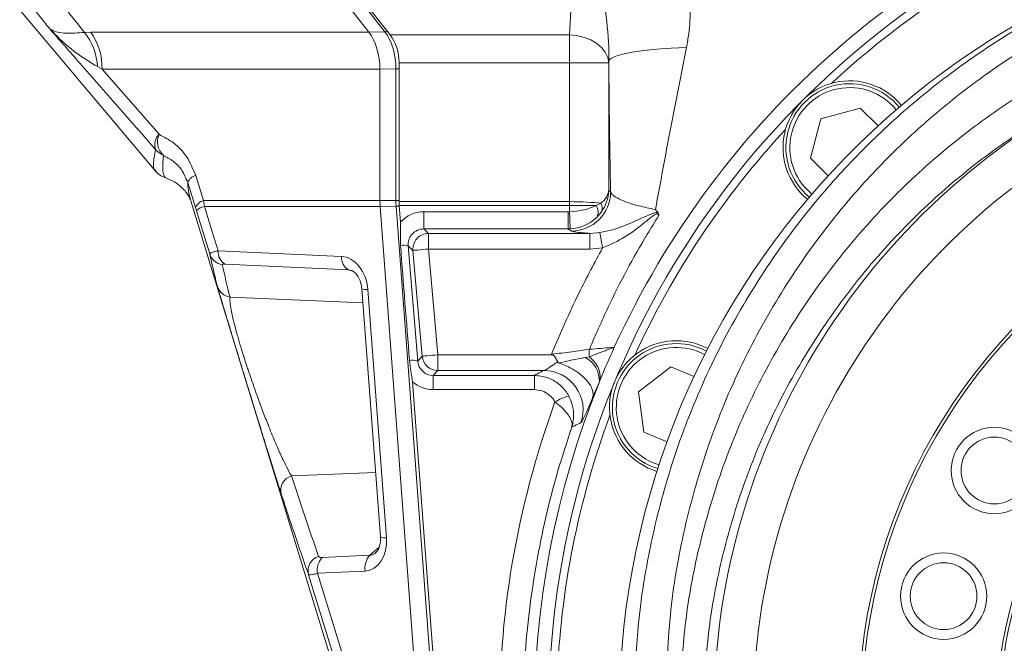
# Model space of a CAD drawing. Header units: millimetres. Extents: x 0 to 8410, y 0 to 5940.
# Tile 183 of 256: x 5117 to 5242, y 2982 to 3061. Entities that reach past the tile are written whole.
import ezdxf

# ---------------------------------------------------------------- set-up
doc = ezdxf.new("R2010")
doc.units = ezdxf.units.MM
doc.header["$LTSCALE"] = 10
doc.styles.add('SLDTEXTSTYLE0', font='TXT', dxfattribs={"width": 0.605})
doc.dimstyles.new('SLDDIMSTYLE0', dxfattribs={"dimtxt": 50, "dimasz": 50, "dimexe": 0, "dimexo": 0.0625, "dimgap": 12.5, "dimtad": 1, "dimtoh": 1, "dimdec": 1, "dimrnd": 1e-09, "dimzin": 12, "dimdsep": 46, "dimtxsty": 'SLDTEXTSTYLE0', "dimsah": 1, "dimcen": 0.09, "dimadec": 0, "dimazin": 0, "dimtfac": 1, "dimtofl": 0, "dimtmove": 0, "dimatfit": 3, "dimfxl": 0, "dimfrac": 2, "dimtolj": 1, "dimtzin": 12, "dimarcsym": 0})

# ---------------------------------------------------------------- blocks, each defined once
blk = doc.blocks.new('*D29')
at = {"color": 7, "linetype": 'Continuous', "lineweight": 0}
for p, q in [((5333.45, 3148.04), (4568.99, 3148.04)), ((4583.99, 2973.04), (4583.99, 3148.04)), ((5294.64, 2973.04), (4568.99, 2973.04))]:
    blk.add_line(p, q, dxfattribs=at)
for points in [[(4583.99, 3148.04), (4576.49, 3098.04), (4591.49, 3098.04)], [(4583.99, 2973.04), (4591.49, 3023.04), (4576.49, 3023.04)]]:
    blk.add_solid(points, dxfattribs=at)
at = {"color": 7, "linetype": 'Continuous', "lineweight": 0, "insert": (4519.54, 3003.26), "char_height": 50, "attachment_point": 1, "rotation": 90, "style": 'SLDTEXTSTYLE0'}
blk.add_mtext('175', dxfattribs=at)
blk = doc.blocks.new('*D35')
at = {"color": 7, "linetype": 'Continuous', "lineweight": 0}
for p, q in [((5294.64, 3305.04), (4468.99, 3305.04)), ((4483.99, 3305.04), (4483.99, 1383.04)), ((4955.74, 1383.04), (4468.99, 1383.04))]:
    blk.add_line(p, q, dxfattribs=at)
for points in [[(4483.99, 3305.04), (4476.49, 3255.04), (4491.49, 3255.04)], [(4483.99, 1383.04), (4491.49, 1433.04), (4476.49, 1433.04)]]:
    blk.add_solid(points, dxfattribs=at)
at = {"color": 7, "linetype": 'Continuous', "lineweight": 0, "insert": (4419.54, 2267.66), "char_height": 50, "attachment_point": 1, "rotation": 90, "style": 'SLDTEXTSTYLE0'}
blk.add_mtext('1922', dxfattribs=at)

msp = doc.modelspace()

# ---------------------------------------------------------------- linework, layer by layer
at = {"color": 7, "linetype": 'Continuous', "lineweight": 0}
for p, q in [((5153.266041, 3070.062921), (5161.248052, 3059.846446)), ((5155.500283, 3070.329115), (5163.953686, 3059.509203)), ((5114.425149, 3065.485642), (5134.103634, 3042.133734)), ((5162.655691, 3055.133865), (5162.655691, 3038.409993)), ((5165.097853, 3055.973694), (5165.097853, 3038.284943)), ((5218.841834, 3048.843906), (5223.860932, 3050.188706)), ((5223.860932, 3050.188706), (5226.122176, 3047.927544)), ((5217.496967, 3043.824837), (5218.841834, 3048.843906)), ((5219.758211, 3041.563556), (5217.496967, 3043.824837)), ((5135.507693, 3041.285917), (5135.504462, 3041.28699)), ((5139.151908, 3037.52999), (5138.159536, 3040.728733)), ((5138.468128, 3038.70754), (5138.543459, 3038.375184)), ((5138.539918, 3038.374111), (5179.786796, 2903.934881)), ((5162.655691, 3038.409993), (5162.655691, 3038.409755)), ((5162.682949, 3037.682459), (5162.682963, 3037.682221)), ((5162.682963, 3037.682221), (5169.912295, 2941.58487)), ((5165.115835, 3037.805721), (5165.275769, 3035.679743)), ((5160.342285, 3027.200625), (5162.720682, 2995.585248)), ((5183.551466, 3016.783759), (5170.030756, 3016.783759)), ((5195.604628, 3014.06698), (5199.727012, 3017.230198)), ((5199.727012, 3017.230198), (5202.681465, 3016.006395)), ((5166.80518, 3015.349791), (5170.13287, 2971.115753)), ((5196.282862, 3008.915231), (5195.604628, 3014.06698)), ((5199.237315, 3007.691428), (5196.282862, 3008.915231))]:
    msp.add_line(p, q, dxfattribs=at)
at = {"color": 8, "linetype": 'Continuous', "lineweight": 0}
for p, q in [((5163.286811, 3059.88805), (5155.297117, 3070.1143)), ((5186.811296, 3059.509203), (5187.378338, 3070.329115)), ((5125.008045, 3059.822962), (5125.831455, 3059.846446)), ((5125.831455, 3059.846446), (5161.248052, 3059.846446)), ((5161.248913, 3059.845373), (5163.286811, 3059.88805)), ((5163.953686, 3059.509203), (5186.811296, 3059.509203)), ((5186.811296, 3059.509203), (5186.811296, 3055.973694)), ((5127.239093, 3055.133865), (5126.660162, 3055.473015)), ((5162.655691, 3055.133865), (5127.239093, 3055.133865)), ((5127.239093, 3055.133865), (5134.514038, 3046.854541)), ((5164.693592, 3055.17821), (5162.655691, 3055.135533)), ((5164.693592, 3055.17821), (5165.097853, 3055.17821)), ((5164.693592, 3038.415119), (5164.693592, 3055.17821)), ((5186.811296, 3055.973694), (5165.097853, 3055.973694)), ((5186.811296, 3038.284943), (5186.811296, 3055.973694)), ((5191.804444, 3055.973694), (5186.811296, 3055.973694)), ((5191.818355, 3056.239054), (5191.804444, 3055.973694)), ((5191.804444, 3055.973694), (5191.804444, 3039.691851)), ((5139.180325, 3041.608736), (5140.172686, 3038.409993)), ((5191.804444, 3039.691851), (5192.042245, 3039.533422)), ((5217.117308, 3039.770887), (5217.700628, 3039.244697)), ((5139.151908, 3037.52999), (5139.264403, 3037.166164)), ((5140.298817, 3037.682221), (5140.172686, 3038.409993)), ((5140.172686, 3038.409993), (5162.655691, 3038.409993)), ((5162.682963, 3037.682221), (5140.298817, 3037.682221)), ((5162.655691, 3038.409755), (5164.693592, 3038.415119)), ((5164.720846, 3037.687823), (5162.682949, 3037.682459)), ((5164.693592, 3038.415119), (5165.097853, 3038.415119)), ((5171.950666, 2941.584036), (5164.720846, 3037.687823)), ((5165.097853, 3038.284943), (5186.808882, 3038.284943)), ((5186.808882, 3037.805721), (5165.115835, 3037.805721)), ((5186.804784, 3036.994145), (5186.808882, 3037.805721)), ((5186.808882, 3038.284943), (5186.808882, 3037.805721)), ((5190.205296, 3037.805364), (5190.806424, 3038.073346)), ((5168.245168, 3036.99033), (5186.653754, 3036.99033)), ((5168.245168, 3036.99033), (5168.245168, 3034.799859)), ((5186.653754, 3036.99033), (5186.653754, 3034.799859)), ((5190.862862, 3036.956713), (5190.275436, 3036.277101)), ((5168.245168, 3034.799859), (5168.853024, 3034.242913)), ((5186.653754, 3034.799859), (5168.245168, 3034.799859)), ((5168.853024, 3032.244131), (5168.853024, 3034.242913)), ((5168.853024, 3034.242913), (5189.399933, 3034.242913)), ((5187.049096, 3034.536407), (5186.653754, 3034.799859)), ((5189.399933, 3034.242913), (5190.680167, 3034.340069)), ((5189.399933, 3032.244131), (5189.399933, 3034.242913)), ((5166.861849, 3032.069847), (5166.238097, 3032.641456)), ((5166.238097, 3032.641456), (5167.470688, 3017.987535)), ((5142.039273, 3032.032415), (5157.756729, 3031.303928)), ((5168.039581, 3018.608377), (5166.861849, 3032.069847)), ((5189.399933, 3032.244131), (5168.853024, 3032.244131)), ((5168.853024, 3032.244131), (5170.030756, 3018.782541)), ((5191.029726, 3032.390163), (5189.399933, 3032.244131)), ((5158.66811, 3029.591367), (5142.950652, 3030.319855)), ((5159.29343, 3029.375479), (5158.66811, 3029.591367)), ((5161.114419, 3027.107999), (5163.492815, 2995.492742)), ((5143.554712, 3026.125238), (5160.478683, 3025.387451)), ((5170.030756, 3018.782541), (5184.6676, 3018.782541)), ((5170.030756, 3016.783759), (5170.030756, 3018.782541)), ((5167.470688, 3017.987535), (5168.039581, 3018.608377)), ((5188.822238, 3018.431351), (5189.33638, 3018.515632)), ((5170.030756, 3016.783759), (5169.450583, 3016.150639)), ((5169.450583, 3016.150639), (5182.328796, 3016.150639)), ((5169.450583, 3014.343545), (5169.450583, 3016.150639)), ((5182.328796, 3014.343545), (5182.328796, 3016.150639)), ((5190.619057, 3015.33632), (5189.759789, 3013.34624)), ((5182.328796, 3014.343545), (5169.450583, 3014.343545)), ((5197.483456, 3005.024597), (5198.22373, 3004.761741)), ((5151.367428, 3003.370807), (5162.102973, 3003.796384)), ((5161.360113, 2993.248865), (5162.552783, 2994.278833)), ((5155.285412, 2992.961571), (5161.360113, 2993.248865)), ((5160.770601, 2991.241381), (5154.6959, 2990.954086))]:
    msp.add_line(p, q, dxfattribs=at)
at = {"color": 8, "linetype": 'Continuous', "lineweight": 0, "flags": 128}
for points in [[(5191.804444, 3055.973694), (5191.677725, 3056.647822), (5191.372668, 3057.297275), (5190.900465, 3057.898209), (5190.278416, 3058.42869), (5189.529305, 3058.869168), (5188.680602, 3059.20355), (5187.763391, 3059.419558), (5186.811296, 3059.509203)], [(5201.718626, 3057.92813), (5199.771261, 3057.839319), (5197.937479, 3057.705328), (5196.268937, 3057.53009), (5194.812661, 3057.318494), (5193.60969, 3057.07638), (5192.693917, 3056.810782), (5192.091143, 3056.528971), (5191.818355, 3056.239054)], [(5140.298817, 3037.682221), (5141.20264, 3034.748242), (5142.039273, 3032.032415)], [(5186.811296, 3038.284943), (5186.811147, 3038.22498), (5186.810991, 3038.164899), (5186.810842, 3038.104937), (5186.810693, 3038.045094), (5186.810544, 3037.985131), (5186.810387, 3037.925288), (5186.810238, 3037.865445), (5186.810089, 3037.805721)], [(5140.968092, 3031.635687), (5139.575681, 3036.155746), (5139.264403, 3037.166164)], [(5191.029726, 3032.390163), (5190.966858, 3032.740876), (5190.906009, 3033.080265), (5190.849109, 3033.3976), (5190.79799, 3033.682749), (5190.754278, 3033.926651), (5190.719386, 3034.12132), (5190.694412, 3034.260556), (5190.680167, 3034.340069)], [(5166.861849, 3032.069847), (5166.911701, 3032.074258), (5167.032888, 3032.084868), (5167.220956, 3032.101318), (5167.468997, 3032.123015), (5167.767892, 3032.149121), (5168.106662, 3032.178804), (5168.472858, 3032.210872), (5168.853024, 3032.244131)], [(5168.039581, 3018.608377), (5168.089429, 3018.612668), (5168.210616, 3018.623278), (5168.398684, 3018.639729), (5168.646725, 3018.661425), (5168.94562, 3018.687651), (5169.284394, 3018.717215), (5169.65059, 3018.749282), (5170.030756, 3018.782541)], [(5171.153391, 2933.68797), (5169.391682, 2939.402506), (5162.345549, 2962.260768), (5153.560987, 2990.764305)], [(5154.6959, 2990.954086), (5162.211804, 2966.566608), (5169.912295, 2941.58487)]]:
    msp.add_lwpolyline(points, dxfattribs=at)
at = {"color": 7, "linetype": 'Continuous', "lineweight": 0}
for centre, radius in [((5240.947384, 3004.044765), 5.5), ((5240.947384, 3004.044765), 4.25), ((5234.482624, 2988.043922), 5.5), ((5234.482624, 2988.043922), 4.25)]:
    msp.add_circle(centre, radius, dxfattribs=at)
for centre, radius, start, end in [((5294.640959, 2973.044765), 112.290369, 58.48954042, 155.42868454), ((5294.640959, 2973.044765), 110.5, 6.94553026, 201.26976644), ((5294.640959, 2973.044765), 101.5, 3.26848477, 177.98507557), ((5294.640959, 2973.044765), 109.5, 114.66870961, 132.83129039), ((5222.516068, 3045.169656), 8.5, 39.24090377, 230.75909623), ((5222.516068, 3045.169656), 8.135, 39.1923217, 230.8076783), ((5294.640959, 2973.044765), 109.5, 137.16870961, 155.33129039), ((5294.640959, 2973.044765), 71, 118, 182), ((5200.405247, 3012.078475), 8.5, 61.74090377, 253.25909623), ((5200.405247, 3012.078475), 8.135, 61.6923217, 253.3076783), ((5294.640959, 2973.044765), 112.290369, 155.42868454, 157.74215542), ((5294.640959, 2973.044765), 53, 118, 182), ((5294.640959, 2973.044765), 112.290369, 157.87513916, 203.30866146), ((5294.640959, 2973.044765), 112.290369, 157.74215542, 157.87513916), ((5294.640959, 2973.044765), 109.5, 159.66870961, 177.83129039)]:
    msp.add_arc(centre, radius, start, end, dxfattribs=at)
at = {"color": 8, "linetype": 'Continuous', "lineweight": 0}
for centre, radius, start, end in [((5119.14428, 3055.107184), 7.524779, 2.78664091, 38.80706433), ((5119.439463, 3055.370652), 7.803223, 358.26109974, 35.0004387), ((5163.243408, 3060.510349), 0.623811, 273.98970732, 302.78751077), ((5294.640959, 2973.044765), 89.433878, 111.67710443, 177.98507557), ((5222.516068, 3045.169656), 7.635, 39.10222863, 225), ((5294.640959, 2973.044765), 84.44073, 111.67710443, 177.98507557), ((5135.825777, 3045.5346), 1.860887, 134.82142878, 199.13333066), ((5136.685001, 3045.88756), 2.37658, 155.99106237, 226.68473842), ((5136.362085, 3046.861075), 3.002325, 220.16353183, 244.18428947), ((5139.545406, 3040.153198), 1.500625, 104.08054716, 157.4474574), ((5187.03641, 3039.542233), 5.005843, 270.1452102, 359.89914428), ((5140.538452, 3036.953678), 1.501546, 104.09868621, 157.4299388), ((5140.93629, 3035.109686), 2.650341, 103.91751159, 129.11061236), ((5164.662203, 3042.435721), 4.74826, 270.70764386, 275.56953768), ((5189.040864, 3036.986181), 1.423714, 330.12895344, 35.12654807), ((5189.758163, 3037.460621), 1.214201, 335.47992587, 30.30696581), ((5060.336523, 3030.094076), 126.656355, 2.13216849, 3.12294355), ((5294.640959, 2973.044765), 70.6, 118, 182), ((5168.856287, 3032.241136), 2.00178, 90.09340541, 184.90869088), ((5165.583745, 3030.48442), 2.254103, 73.12445623, 97.89566533), ((5142.858131, 3032.226218), 1.980146, 197.3510836, 261.60615691), ((5143.864751, 3031.9051), 1.829912, 176.01044332, 240.03099778), ((5159.582211, 3031.176615), 1.829916, 176.01055998, 240.03097824), ((5143.840988, 3028.081083), 1.976686, 197.28501101, 261.67276428), ((5160.872471, 3028.351381), 1.266703, 245.25547275, 281.01150217), ((5294.640959, 2973.044765), 53.4, 118, 182), ((5192.272217, 3018.986481), 2.973355, 170.28201834, 189.11150167), ((5200.405247, 3012.078475), 7.635, 61.60222863, 247.5), ((5166.772631, 3015.556231), 2.52953, 73.98056997, 98.08640863), ((5170.033385, 3018.785406), 2.001648, 185.07396509, 269.92473497), ((5187.284249, 3015.469385), 3.337462, 357.71500841, 62.55958359), ((5187.454826, 3015.837514), 3.273004, 355.44525156, 54.9094328), ((5183.533141, 3011.776668), 5.007125, 340.9528186, 89.79030864), ((5188.480803, 3007.039828), 6.728608, 105.26968682, 121.59140326), ((5151.960668, 3001.524371), 1.939397, 107.81167067, 195.09220757), ((5163.250855, 2996.741819), 1.272297, 245.37325493, 280.96308668), ((5155.441343, 2991.265139), 1.945912, 107.99846618, 194.91450472), ((5157.072747, 2991.346408), 2.409007, 137.89677721, 189.37270904), ((5163.147447, 2991.633702), 2.409007, 137.89677721, 189.37270904)]:
    msp.add_arc(centre, radius, start, end, dxfattribs=at)
at = {"color": 7, "linetype": 'Continuous', "lineweight": 0}
for centre, major_axis, ratio, start_param, end_param in [((5023.567669, 3055.133812), (137.710893, 4.636907), 0.0276504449, 0.0198437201, 0.0201392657), ((5159.044251, 3055.133812), (-0.062778, 5.999881), 0.6018656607, 4.7063871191, 5.6092033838), ((5161.191424, 3055.973697), (0, 5), 0.7812856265, 4.7123889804, 5.4977871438), ((5023.567669, 3055.133812), (139.088022, 0), 0.0431381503, 0, 0.0002955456), ((5166.267131, 3038.409984), (-0.007877, 5.999998), 0.6019060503, 1.5700431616, 1.6915587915), ((5169.00428, 3038.284932), (0, 5), 0.7812856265, 1.5707969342, 1.6667894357), ((5161.413422, 3066.153935), (-22.453646, 285.690561), 0.0043182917, 4.5429035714, 4.5947421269)]:
    msp.add_ellipse(centre, major_axis=major_axis, ratio=ratio, start_param=start_param, end_param=end_param, dxfattribs=at)
at = {"color": 8, "linetype": 'Continuous', "lineweight": 0}
for centre, major_axis, ratio, start_param, end_param in [((5160.983246, 3055.174393), (0.014933, 6.000997), 0.6182843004, 4.7145679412, 5.6173855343), ((5186.811295, 3039.691842), (4.998268, 0.227717), 0.5778485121, 5.6117424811, 6.2045051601), ((5186.811295, 3039.691842), (4.409306, 2.439368), 0.9627413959, 5.1688573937, 5.7616200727), ((5168.375687, 3038.415521), (-0.000977, 6.000011), 0.6136812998, 1.5707644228, 1.6922800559), ((5186.820787, 3039.685517), (4.999529, 0.209581), 0.5374304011, 4.6866641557, 5.433262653), ((5186.287218, 2933.950627), (-0.526502, -104.334293), 0.0958445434, 3.1418350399, 3.1420763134), ((5186.287218, 2933.950627), (0.524083, 103.855076), 0.0481433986, 0.0002423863, 0.0004836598), ((5186.811295, 3037.804597), (5.000063, -0.000058), 0.0002217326, 0.824680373, 1.5710375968), ((5186.811295, 3037.804597), (4.999999, -0.025408), 0.096063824, 0.6456107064, 1.5712844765), ((5168.23585, 3033.001309), (3.831219, 1.164626), 0.9958261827, 1.274523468, 2.1091516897), ((5186.663366, 3039.982103), (2.843607, 0.973925), 0.994795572, 4.3808116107, 4.4311037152), ((5186.820787, 3039.685517), (4.419662, 2.42932), 0.9591309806, 4.2441150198, 4.9907135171), ((5168.23585, 3032.809617), (1.957169, 0.435816), 0.9922201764, 1.3486966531, 3.0054303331), ((5186.663366, 3039.790411), (4.521811, 2.144404), 0.9965795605, 4.268967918, 4.3192600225), ((5157.962376, 3027.108059), (-0.706681, 4.165595), 0.7413102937, 4.587284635, 6.1231743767), ((8509.824623, 2509.453224), (3368.073703, -547.882462), 0.1418135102, 3.1965593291, 3.2046946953), ((5159.184608, 3027.350639), (-0.985631, 2.154561), 0.6294741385, 5.7427895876, 5.967903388), ((5169.467422, 3018.1678), (0.913952, 1.803638), 0.9882719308, 2.1245596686, 3.6069734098), ((5169.467422, 3018.359492), (1.717661, 3.634473), 0.994568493, 2.8574092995, 3.5809826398), ((5294.640959, 2972.743086), (0, 116.76199), 0.9999872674, 1.2208803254, 1.5847339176), ((9116.280973, 4626.793904), (3950.364961, 1662.42689), 0.3426527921, 3.1132667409, 3.1206224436), ((5160.340773, 2995.492739), (-0.694242, 4.223443), 0.7319261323, 3.056762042, 4.5926517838), ((5161.563005, 2995.73532), (0.423611, 2.473996), 0.6223945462, 3.2826682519, 3.7830629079)]:
    msp.add_ellipse(centre, major_axis=major_axis, ratio=ratio, start_param=start_param, end_param=end_param, dxfattribs=at)
for points, knots in [([(5195.077253, 2976.547525), (5195.223625, 2979.445031), (5195.516903, 2985.250643), (5196.902326, 2993.833251), (5198.947187, 3002.246725), (5202.007911, 3011.318083), (5206.354109, 3020.879225), (5212.222483, 3030.686696), (5218.626132, 3039.079672), (5225.263904, 3046.137042), (5231.867263, 3052.025155), (5238.986784, 3057.333), (5246.48881, 3061.953079), (5254.330318, 3065.849795), (5262.437857, 3069.036387), (5270.827629, 3071.51438), (5277.889005, 3072.968922), (5282.134145, 3073.50453), (5283.48024, 3073.674366)], [0, 0, 0, 0, 0.0604716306, 0.1211644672, 0.1818666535, 0.2423499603, 0.3228447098, 0.4035862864, 0.4840823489, 0.546044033, 0.6082430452, 0.6704257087, 0.7323649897, 0.7922138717, 0.8523188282, 0.912403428, 0.9722239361, 1, 1, 1, 1]), ([(5282.826928, 3071.270749), (5281.899385, 3071.144597), (5278.186512, 3070.639623), (5271.756138, 3069.304307), (5263.694354, 3066.894787), (5255.911394, 3063.802038), (5248.381603, 3060.019675), (5241.177404, 3055.534508), (5234.340267, 3050.380669), (5228.006874, 3044.670108), (5221.639185, 3037.824931), (5215.49606, 3029.685698), (5209.870514, 3020.174985), (5205.320113, 3010.064653), (5201.969886, 2999.44356), (5199.722272, 2988.456753), (5199.286717, 2980.953913), (5199.069297, 2977.208659)], [0, 0, 0, 0, 0.0199767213, 0.0799650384, 0.140225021, 0.200509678, 0.2605314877, 0.3229133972, 0.3855414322, 0.4481897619, 0.5105994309, 0.5919465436, 0.6735391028, 0.7548879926, 0.8365140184, 0.9183913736, 1, 1, 1, 1]), ([(5120.489834, 3060.395166), (5120.179208, 3060.787209), (5118.778568, 3062.554961), (5116.81401, 3065.040563), (5115.165059, 3067.134262), (5114.599546, 3067.852304)], [0, 0, 0, 0, 0.157711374, 0.71113420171, 1, 1, 1, 1]), ([(5117.951387, 3068.771765), (5119.315295, 3067.036905), (5121.660434, 3064.053942), (5124.020548, 3061.07104), (5125.008045, 3059.822962)], [0, 0, 0, 0, 0.581589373, 1, 1, 1, 1]), ([(5200.905828, 2976.94175), (5201.134199, 2979.99452), (5201.592009, 2986.114314), (5203.403981, 2995.11083), (5205.990736, 3003.873063), (5209.595208, 3012.756641), (5214.341848, 3021.617198), (5220.312222, 3030.293377), (5227.05216, 3038.07513), (5234.441798, 3044.914643), (5242.331965, 3050.826681), (5250.727551, 3055.844918), (5259.538149, 3059.919407), (5268.639433, 3063.045436), (5276.449141, 3064.906728), (5281.200007, 3065.586753), (5282.758085, 3065.809772)], [0, 0, 0, 0, 0.0697168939, 0.1397593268, 0.2098160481, 0.2795526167, 0.3605322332, 0.4417513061, 0.5227291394, 0.5978876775, 0.6732428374, 0.7483795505, 0.8204708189, 0.8927638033, 0.9648311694, 1, 1, 1, 1]), ([(5201.832307, 3066.1854), (5201.978487, 3065.114135), (5202.275037, 3062.940897), (5202.114953, 3060.160699), (5201.820337, 3058.501081), (5201.718626, 3057.92813)], [0, 0, 0, 0, 0.3889489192, 0.7890464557, 1, 1, 1, 1]), ([(5191.818355, 3056.239054), (5191.823013, 3056.601524), (5191.850446, 3058.735801), (5191.610025, 3060.796225), (5191.410435, 3062.506721)], [0, 0, 0, 0, 0.16983292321, 1, 1, 1, 1]), ([(5120.489834, 3060.395166), (5120.491951, 3060.393178), (5120.592564, 3060.298636), (5120.903287, 3060.070213), (5121.582083, 3059.828407), (5122.822183, 3059.678171), (5124.174491, 3059.767747), (5125.008045, 3059.822962)], [0, 0, 0, 0, 0.0029024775, 0.1380004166, 0.3770875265, 0.6160404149, 1, 1, 1, 1]), ([(5134.067688, 3044.924662), (5130.84953, 3048.585139), (5126.320119, 3053.737095), (5121.798757, 3058.900402), (5120.489834, 3060.395166)], [0, 0, 0, 0, 0.7105025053, 1, 1, 1, 1]), ([(5126.660162, 3055.473015), (5125.768879, 3056.023242), (5123.750154, 3057.269487), (5121.823451, 3058.975396), (5120.733134, 3060.125966), (5120.494791, 3060.389682), (5120.489834, 3060.395166)], [0, 0, 0, 0, 0.3800142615, 0.8607194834, 0.997103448, 1, 1, 1, 1]), ([(5201.718626, 3057.92813), (5201.026185, 3054.456276), (5199.633988, 3047.475889), (5198.388785, 3040.695042), (5197.762912, 3037.286803)], [0, 0, 0, 0, 0.4973727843, 1, 1, 1, 1]), ([(5192.042245, 3039.533422), (5192.019242, 3040.7816), (5191.957826, 3044.114253), (5191.877392, 3049.674353), (5191.838076, 3054.04615), (5191.818355, 3056.239054)], [0, 0, 0, 0, 0.2298446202, 0.6136882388, 1, 1, 1, 1]), ([(5261.606274, 3056.153938), (5258.480747, 3054.825279), (5252.39923, 3052.24003), (5244.031957, 3047.211558), (5236.387971, 3041.549329), (5229.236521, 3034.978518), (5222.710248, 3027.506977), (5216.927206, 3019.173279), (5212.32836, 3010.661033), (5208.835224, 3002.125621), (5206.32738, 2993.707547), (5204.568204, 2985.059707), (5204.12229, 2979.173429), (5203.899858, 2976.237223)], [0, 0, 0, 0, 0.09612635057, 0.18703858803, 0.27821314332, 0.36915046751, 0.46698549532, 0.5651090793, 0.66294371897, 0.74702517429, 0.83149573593, 0.91594631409, 1, 1, 1, 1]), ([(5134.514038, 3046.854541), (5135.15205, 3046.514653), (5136.455396, 3045.820322), (5138.158243, 3044.061866), (5138.839059, 3042.427819), (5139.180325, 3041.608736)], [0, 0, 0, 0, 0.3235279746, 0.6609114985, 1, 1, 1, 1]), ([(5134.005877, 3042.308614), (5133.981083, 3042.319509), (5133.802116, 3042.398149), (5133.726369, 3043.10313), (5133.943156, 3044.260067), (5134.067688, 3044.924662)], [0, 0, 0, 0, 0.0640554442, 0.4623532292, 1, 1, 1, 1]), ([(5135.504462, 3041.28699), (5135.432441, 3041.299086), (5135.285292, 3041.323798), (5135.114184, 3041.610787), (5134.91055, 3042.265792), (5134.997338, 3043.405745), (5135.054639, 3044.158384)], [0, 0, 0, 0, 0.1339600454, 0.2737017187, 0.5204708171, 1, 1, 1, 1]), ([(5138.159536, 3040.728733), (5137.927594, 3041.275468), (5137.450621, 3042.39979), (5136.315543, 3043.515445), (5135.475446, 3043.943813), (5135.054639, 3044.158384)], [0, 0, 0, 0, 0.3208541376, 0.6598133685, 1, 1, 1, 1]), ([(5138.159536, 3040.728733), (5138.207388, 3040.230231), (5138.285286, 3039.41872), (5138.417234, 3038.905496), (5138.468128, 3038.70754)], [0, 0, 0, 0, 0.6142884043, 1, 1, 1, 1]), ([(5192.042245, 3039.533422), (5192.124114, 3039.387624), (5192.289885, 3039.09241), (5193.029929, 3038.636274), (5194.124289, 3038.181464), (5195.634044, 3037.713772), (5197.019379, 3037.435928), (5197.762912, 3037.286803)], [0, 0, 0, 0, 0.19096549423, 0.38667180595, 0.57747810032, 0.77322499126, 1, 1, 1, 1]), ([(5198.195217, 3036.51397), (5197.700617, 3035.718464), (5195.356251, 3031.947828), (5192.307343, 3026.300202), (5190.125093, 3021.288056), (5189.341528, 3019.48838)], [0, 0, 0, 0, 0.1463038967, 0.6934692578, 1, 1, 1, 1]), ([(5190.680167, 3034.340069), (5191.229243, 3034.452774), (5192.329869, 3034.678691), (5194.21445, 3035.374783), (5195.873128, 3036.121065), (5197.18831, 3036.706312), (5197.7795, 3036.908062), (5198.011282, 3036.887806), (5198.088994, 3036.881015)], [0, 0, 0, 0, 0.2032187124, 0.4073524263, 0.7595967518, 0.90041385, 0.9666106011, 1, 1, 1, 1]), ([(5198.195217, 3036.51397), (5198.176592, 3036.551099), (5198.139134, 3036.625771), (5198.057466, 3036.701937), (5197.952169, 3036.724565), (5197.786251, 3036.688696), (5197.25001, 3036.355963), (5195.994552, 3035.288951), (5193.952928, 3033.682244), (5192.000513, 3032.819259), (5191.029726, 3032.390163)], [0, 0, 0, 0, 0.0179033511, 0.0360053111, 0.0480117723, 0.0628841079, 0.100871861, 0.2711333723, 0.6375902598, 1, 1, 1, 1]), ([(5189.399933, 3034.242913), (5189.094519, 3034.264361), (5188.297381, 3034.320339), (5187.39847, 3034.418826), (5187.166652, 3034.496843), (5187.049096, 3034.536407)], [0, 0, 0, 0, 0.2343856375, 0.6117522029, 1, 1, 1, 1]), ([(5140.968092, 3031.635687), (5140.990421, 3031.671253), (5141.034842, 3031.742008), (5141.424165, 3031.883281), (5141.838368, 3031.983706), (5142.039273, 3032.032415)], [0, 0, 0, 0, 0.3423144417, 0.6809959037, 1, 1, 1, 1]), ([(5141.953573, 3027.49376), (5141.901339, 3027.693633), (5141.64017, 3028.692998), (5141.305898, 3030.074694), (5141.051096, 3031.252128), (5140.968092, 3031.635687)], [0, 0, 0, 0, 0.1442456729, 0.7212305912, 1, 1, 1, 1]), ([(5184.52674, 3018.856094), (5185.648653, 3021.48966), (5187.61268, 3026.099994), (5190.004281, 3030.502503), (5191.029726, 3032.390163)], [0, 0, 0, 0, 0.5712311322, 1, 1, 1, 1]), ([(5142.950652, 3030.319855), (5142.878372, 3030.32174), (5142.73112, 3030.32558), (5142.589862, 3030.307898), (5142.576006, 3030.280825), (5142.569076, 3030.267284)], [0, 0, 0, 0, 0.32518369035, 0.66248317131, 1, 1, 1, 1]), ([(5143.554712, 3026.125238), (5143.54798, 3026.088568), (5143.519512, 3025.933501), (5143.529836, 3025.485358), (5143.682539, 3024.460868), (5144.067305, 3022.766073), (5144.781522, 3020.212162), (5145.447485, 3018.102307), (5145.998866, 3016.438022), (5146.417219, 3015.207661), (5147.042665, 3013.442027), (5147.711912, 3011.631566), (5148.470363, 3009.671892), (5149.257962, 3007.746633), (5150.043245, 3005.959434), (5150.763625, 3004.448453), (5151.164965, 3003.732155), (5151.367428, 3003.370807)], [0, 0, 0, 0, 0.0203995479, 0.0862640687, 0.1537943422, 0.2441772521, 0.3315309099, 0.4205072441, 0.4296308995, 0.478486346, 0.5288771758, 0.5905607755, 0.6539489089, 0.7372550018, 0.822711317, 0.9105637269, 1, 1, 1, 1]), ([(5184.52674, 3018.856094), (5185.406997, 3018.958228), (5187.162822, 3019.161953), (5188.616588, 3019.379765), (5189.341528, 3019.48838)], [0, 0, 0, 0, 0.5013359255, 1, 1, 1, 1]), ([(5189.33638, 3018.515632), (5190.009874, 3018.784724), (5190.880347, 3019.132518), (5191.933038, 3019.523632), (5192.32158, 3019.664015), (5192.516035, 3019.736851), (5192.519111, 3019.738004)], [0, 0, 0, 0, 0.629057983, 0.8130417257, 0.997041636, 1, 1, 1, 1]), ([(5189.341528, 3019.48838), (5190.316862, 3019.56084), (5191.430225, 3019.643556), (5192.399006, 3019.727586), (5192.519111, 3019.738004)], [0, 0, 0, 0, 0.876024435, 1, 1, 1, 1]), ([(5183.551466, 3016.783759), (5183.596527, 3016.798255), (5183.727662, 3016.840439), (5184.2089, 3017.137825), (5184.78589, 3017.527094), (5185.183999, 3017.799174), (5185.304893, 3017.881796)], [0, 0, 0, 0, 0.1579741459, 0.4597329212, 0.8359372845, 1, 1, 1, 1]), ([(5185.519112, 3017.730162), (5185.596166, 3017.751056), (5186.6451, 3018.035492), (5187.80944, 3018.255114), (5188.733501, 3018.41591), (5188.822238, 3018.431351)], [0, 0, 0, 0, 0.0668767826, 0.9103933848, 1, 1, 1, 1]), ([(5182.328796, 3016.150639), (5182.461774, 3016.219699), (5182.868096, 3016.430717), (5183.276633, 3016.641775), (5183.551466, 3016.783759)], [0, 0, 0, 0, 0.3272733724, 1, 1, 1, 1]), ([(5186.708739, 3013.530895), (5186.65075, 3013.633281), (5186.320382, 3014.216581), (5185.478514, 3015.136412), (5183.999804, 3015.986297), (5182.885666, 3016.095871), (5182.328796, 3016.150639)], [0, 0, 0, 0, 0.0661612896, 0.3769262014, 0.6885740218, 1, 1, 1, 1]), ([(5184.955968, 3012.771294), (5184.92133, 3012.832777), (5184.724132, 3013.182808), (5184.220312, 3013.735383), (5183.332487, 3014.245844), (5182.663345, 3014.310979), (5182.328796, 3014.343545)], [0, 0, 0, 0, 0.0662367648, 0.377094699, 0.6885674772, 1, 1, 1, 1]), ([(5184.955968, 3012.771294), (5185.251694, 3012.540096), (5185.615721, 3012.255501), (5186.204491, 3011.689933), (5186.589155, 3011.244239), (5186.946934, 3010.661266), (5187.147671, 3010.134981), (5187.146546, 3009.754048), (5187.10127, 3009.572749), (5187.100774, 3009.570763)], [0, 0, 0, 0, 0.2199920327, 0.2708015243, 0.5058208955, 0.6063978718, 0.795222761, 0.9977566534, 1, 1, 1, 1]), ([(5187.100774, 3009.570763), (5187.102131, 3009.575058), (5187.103779, 3009.580269), (5187.105873, 3009.586773), (5187.109301, 3009.597658), (5187.11876, 3009.6278), (5187.141896, 3009.704123), (5187.192756, 3009.886571), (5187.305376, 3010.387929), (5187.375854, 3011.307212), (5187.202193, 3012.471748), (5186.855965, 3013.214891), (5186.708739, 3013.530895)], [0, 0, 0, 0, 0.0033966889, 0.0041212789, 0.0051592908, 0.0120085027, 0.0279564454, 0.0653469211, 0.1547939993, 0.4144673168, 0.7510157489, 1, 1, 1, 1]), ([(5189.759789, 3013.34624), (5189.710106, 3013.228029), (5189.374292, 3012.429025), (5188.848545, 3011.198804), (5188.423429, 3010.308737), (5188.308792, 3010.187669), (5188.266126, 3010.14261)], [0, 0, 0, 0, 0.0646216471, 0.4367865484, 0.7903839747, 1, 1, 1, 1]), ([(5188.266126, 3010.14261), (5187.99441, 3010.009584), (5187.605125, 3009.819), (5187.217761, 3009.628343), (5187.100774, 3009.570763)], [0, 0, 0, 0, 0.6979900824, 1, 1, 1, 1]), ([(5187.100774, 3009.570763), (5186.480475, 3007.677399), (5184.61829, 3001.993376), (5182.412645, 2992.208458), (5180.991223, 2981.143793), (5180.918728, 2973.998067), (5180.887146, 2970.885083)], [0, 0, 0, 0, 0.1517631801, 0.455604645, 0.7628381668, 1, 1, 1, 1]), ([(5153.560987, 2990.764305), (5153.407827, 2991.202448), (5152.64203, 2993.393154), (5151.475016, 2996.808058), (5150.491175, 2999.795614), (5150.088165, 3001.019404)], [0, 0, 0, 0, 0.1286114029, 0.6430539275, 1, 1, 1, 1]), ([(5154.840073, 2993.115828), (5154.853937, 2993.091071), (5154.888143, 2993.029991), (5155.026976, 2992.966114), (5155.199188, 2992.963086), (5155.285412, 2992.961571)], [0, 0, 0, 0, 0.2539092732, 0.6264386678, 1, 1, 1, 1]), ([(5154.6959, 2990.954086), (5154.457756, 2990.895025), (5153.988487, 2990.778643), (5153.637139, 2990.729918), (5153.582814, 2990.754449), (5153.560987, 2990.764305)], [0, 0, 0, 0, 0.38132715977, 0.7514153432, 1, 1, 1, 1])]:
    msp.add_open_spline(points, degree=3, knots=knots, dxfattribs=at)
at = {"color": 7, "linetype": 'Continuous', "lineweight": 0}
for points, knots in [([(5133.993471, 3042.305514), (5134.054429, 3042.221229), (5134.299514, 3041.882354), (5134.87088, 3041.456883), (5135.352998, 3041.316551), (5135.503292, 3041.272804)], [0, 0, 0, 0, 0.1855751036, 0.7461139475, 1, 1, 1, 1]), ([(5135.487515, 3041.221306), (5135.539712, 3041.208824), (5136.016767, 3041.09474), (5136.761247, 3040.620232), (5137.542786, 3039.980592), (5138.038643, 3039.36445), (5138.333439, 3038.879049), (5138.464994, 3038.584643), (5138.488064, 3038.516861), (5138.493966, 3038.499519)], [0, 0, 0, 0, 0.02127019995, 0.19439951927, 0.36575922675, 0.53974023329, 0.72438060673, 0.92948477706, 1, 1, 1, 1]), ([(5197.762912, 3037.286803), (5197.766094, 3037.282829), (5197.875609, 3037.146035), (5197.983874, 3037.011572), (5198.088994, 3036.881015)], [0, 0, 0, 0, 0.0290530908, 1, 1, 1, 1]), ([(5198.088994, 3036.881015), (5198.114776, 3036.838765), (5198.175874, 3036.738641), (5198.18968, 3036.60075), (5198.194852, 3036.51969), (5198.195217, 3036.51397)], [0, 0, 0, 0, 0.40423280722, 0.95795810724, 1, 1, 1, 1]), ([(5165.2741, 3032.717154), (5165.267364, 3033.209968), (5165.253864, 3034.197518), (5165.268458, 3035.185028), (5165.275769, 3035.679743)], [0, 0, 0, 0, 0.4990274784, 1, 1, 1, 1]), ([(5159.048343, 3029.501125), (5159.115069, 3029.477873), (5159.262328, 3029.426557), (5159.630986, 3029.104966), (5159.994519, 3028.560433), (5160.256058, 3027.884241), (5160.315616, 3027.41206), (5160.342285, 3027.200625)], [0, 0, 0, 0, 0.1642940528, 0.3625812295, 0.5784065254, 0.8112164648, 1, 1, 1, 1]), ([(5150.088165, 3001.019404), (5149.951617, 3001.441022), (5149.678565, 3002.284125), (5149.121119, 3004.047848), (5148.466053, 3006.142011), (5147.771399, 3008.378535), (5147.06487, 3010.664042), (5146.419352, 3012.758082), (5145.788095, 3014.810647), (5145.189027, 3016.762258), (5144.594565, 3018.702858), (5143.879714, 3021.041751), (5143.115884, 3023.55281), (5142.523188, 3025.522769), (5142.167465, 3026.729045), (5142.015346, 3027.262712), (5141.965209, 3027.450238), (5141.953573, 3027.49376)], [0, 0, 0, 0, 0.0859665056, 0.1719057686, 0.2545910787, 0.3371831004, 0.3996570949, 0.4620568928, 0.5126828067, 0.5632654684, 0.6141870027, 0.6650877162, 0.7552645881, 0.8471387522, 0.9134889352, 0.9799221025, 1, 1, 1, 1]), ([(5184.6676, 3018.782541), (5184.625724, 3018.804485), (5184.578806, 3018.829071), (5184.531791, 3018.853472), (5184.52674, 3018.856094)], [0, 0, 0, 0, 0.8925467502, 1, 1, 1, 1]), ([(5184.6676, 3018.782541), (5184.729977, 3018.734456), (5184.946853, 3018.567268), (5185.116872, 3018.212766), (5185.255254, 3017.969176), (5185.304893, 3017.881796)], [0, 0, 0, 0, 0.205661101, 0.715059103, 1, 1, 1, 1]), ([(5166.80518, 3015.349791), (5166.735626, 3015.800359), (5166.596691, 3016.700382), (5166.476721, 3017.607575), (5166.416811, 3018.06061)], [0, 0, 0, 0, 0.5006188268, 1, 1, 1, 1]), ([(5185.304893, 3017.881796), (5185.322923, 3017.85733), (5185.364094, 3017.801462), (5185.446487, 3017.757182), (5185.502155, 3017.736471), (5185.519112, 3017.730162)], [0, 0, 0, 0, 0.3514136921, 0.8024360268, 1, 1, 1, 1]), ([(5185.519112, 3017.730162), (5186.041744, 3017.51848), (5187.086992, 3017.095124), (5188.420275, 3016.165117), (5189.383806, 3015.139002), (5189.817993, 3014.200562), (5189.828574, 3013.635557), (5189.772934, 3013.392845), (5189.762429, 3013.355601), (5189.759789, 3013.34624)], [0, 0, 0, 0, 0.2059759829, 0.4119454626, 0.6181806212, 0.8247687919, 0.9725132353, 0.9930920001, 1, 1, 1, 1]), ([(5162.720682, 2995.585248), (5162.726374, 2995.450076), (5162.743898, 2995.033905), (5162.639067, 2994.395818), (5162.380902, 2993.828229), (5162.22344, 2993.678405), (5162.151871, 2993.610308)], [0, 0, 0, 0, 0.149601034, 0.4605928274, 0.7548295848, 1, 1, 1, 1])]:
    msp.add_open_spline(points, degree=3, knots=knots, dxfattribs=at)

# ---------------------------------------------------------------- dimensions: what is measured, and where the dimension line sits
for base, p1, p2, picture, middle in [((4483.989117, 1383.044765), (5294.640959, 3305.044765), (4955.741815, 1383.044765), '*D35', (4483.989117, 2344.044765)), ((4583.989117, 3148.044765), (5294.640959, 2973.044765), (5333.445685, 3148.044765), '*D29', (4583.989117, 3060.544765))]:
    dim = msp.add_linear_dim(base=base, p1=p1, p2=p2, angle=90, dimstyle='SLDDIMSTYLE0', dxfattribs=at)
    dim.commit()
    dim.dimension.update_dxf_attribs({"geometry": picture, "text_midpoint": middle, "dimtype": 160})

doc.saveas('drawing.dxf')
